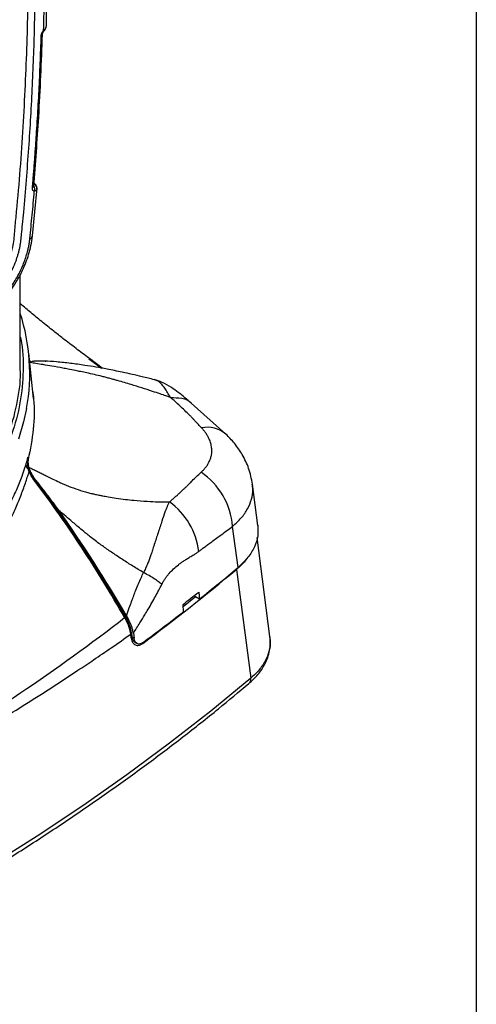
# Model space of a CAD drawing. Header units: millimetres. Extents: x 19 to 819, y 19 to 629.
# Tile 42 of 46: x 771 to 819, y 423 to 527. Entities that reach past the tile are written whole.
import ezdxf

# ---------------------------------------------------------------- set-up
doc = ezdxf.new("R2010")
doc.units = ezdxf.units.MM
doc.header["$LTSCALE"] = 3
doc.layers.add('TEXT', color=140, linetype='Continuous', lineweight=25)

msp = doc.modelspace()

# ---------------------------------------------------------------- linework, layer by layer
for p, q in [((773.755, 526.592), (773.766, 526.654)), ((773.764, 526.64), (773.764, 526.646)), ((772.428, 509.689), (772.429, 509.693)), ((772.644, 509.857), (772.457, 510.094)), ((772.302, 504.465), (772.781, 509.535)), ((772.77, 509.418), (772.765, 509.598)), ((771.009, 490.451), (771.009, 500.391)), ((772.414, 487.296), (771.9, 492.084)), ((778.252, 491.5), (778.753, 491.128)), ((779.673, 490.49), (778.314, 491.522)), ((778.753, 491.128), (779.59, 490.505)), ((792.719, 483.536), (789.061, 486.812)), ((771.826, 481.118), (771.855, 480.868)), ((771.845, 480.399), (771.826, 481.118)), ((771.829, 480.453), (771.848, 480.283)), ((796.09, 473.882), (795.524, 478.257)), ((794.001, 469.453), (793.43, 473.795)), ((797.372, 462.141), (796.02, 472.608)), ((793.822, 469.303), (793.832, 469.247)), ((793.832, 469.247), (795.341, 457.742)), ((789.523, 466.332), (788.208, 465.293)), ((789.523, 466.332), (789.32, 466.439)), ((789.931, 466.117), (789.523, 466.332)), ((789.845, 466.857), (789.931, 466.117)), ((788.228, 464.771), (788.197, 465.555)), ((782.732, 461.99), (782.675, 462.4)), ((782.748, 462.556), (782.805, 462.145)), ((782.806, 462.139), (782.805, 462.145)), ((782.807, 462.127), (783.023, 461.976)), ((782.951, 462.498), (783.023, 461.976)), ((797.34, 462.137), (797.348, 462.065)), ((783.069, 461.599), (783.291, 461.444))]:
    msp.add_line(p, q)
at = {"flags": 128}
for points in [[(773.354, 525.762), (773.356, 525.778), (773.356, 525.779)], [(773.499, 526.085), (773.506, 526.097), (773.508, 526.124), (773.498, 526.158), (773.478, 526.199)], [(772.772, 509.499), (772.77, 509.573), (772.765, 509.598)], [(771.682, 486.258), (771.368, 484.825), (770.814, 482.993)], [(772.716, 478.452), (772.705, 478.546), (772.697, 478.619)], [(795.341, 457.742), (791.136, 454.276), (786.778, 450.875), (782.269, 447.539), (777.612, 444.272), (772.81, 441.076), (767.866, 437.953), (762.784, 434.904), (757.567, 431.932), (752.219, 429.04), (746.743, 426.228), (741.143, 423.499), (735.422, 420.854), (729.585, 418.296), (723.635, 415.826), (717.576, 413.445)]]:
    msp.add_lwpolyline(points, dxfattribs=at)
for centre, radius, start, end in [((773.135, 525.814), 0.225, 293.05773, 346.53101), ((772.245, 509.723), 0.185, 286.67217, 355.86148), ((772.37, 509.483), 0.411, 16.20282, 82.03357), ((772.034, 509.404), 0.51, 334.88422, 39.72459), ((771.908, 504.55), 0.403, 286.2917, 347.78661), ((751.507, 489.929), 20.507, 349.68878, 18.00721), ((790.781, 481.315), 2.947, 48.87497, 102.46796), ((772.363, 480.422), 0.786, 187.96974, 232.11527), ((785.866, 473.196), 7.588, 4.52771, 56.17592), ((772.706, 478.321), 0.104, 70.18904, 117.8231), ((782.364, 470.254), 7.538, 6.7682, 54.31798), ((660.218, 628.132), 207.598, 306.58116, 310.06206), ((662.288, 625.969), 204.562, 308.60772, 310.08157), ((658.441, 631.441), 210.606, 308.03274, 308.60418), ((782.905, 462.67), 1.73, 116.3507, 120.38307), ((654.642, 635.646), 216.895, 306.60533, 308.01741), ((782.581, 462.539), 0.168, 304.27816, 5.6038), ((782.636, 462.13), 0.17, 304.48637, 3.13868), ((794.733, 457.649), 0.615, 312.82655, 8.69434)]:
    msp.add_arc(centre, radius, start, end)
for points, knots in [([(768.875, 562.975), (769.162, 562.811), (769.756, 562.472), (770.264, 561.363), (770.389, 559.887), (770.806, 556.247), (771.296, 550.299), (771.726, 541.985), (771.868, 533.487), (771.739, 524.827), (771.317, 516.009), (770.846, 509.493), (770.422, 505.353), (770.319, 503.743), (769.89, 502.05), (769.113, 500.413), (768.072, 498.948), (766.983, 497.89), (765.965, 497.262), (765.059, 496.726), (764.044, 496.206), (763.024, 495.247), (762.002, 494.231), (760.992, 493.299), (759.976, 492.4), (758.951, 491.537), (757.45, 490.338), (755.466, 488.878), (753.819, 487.871), (752.999, 487.37)], [0, 0, 0, 0, 0.0169455, 0.0349622, 0.05368, 0.0730827, 0.1765529, 0.2799322, 0.3833517, 0.4868539, 0.5903183, 0.6938179, 0.7132268, 0.7322601, 0.7498969, 0.7675328, 0.7851688, 0.802794, 0.8148735, 0.827832, 0.840948, 0.8572201, 0.8719605, 0.8866704, 0.9013663, 0.9160677, 0.9307921, 0.9655366, 1, 1, 1, 1]), ([(753.357, 557.393), (753.508, 557.481), (753.81, 557.655), (754.262, 557.907), (754.714, 558.151), (755.165, 558.387), (755.615, 558.615), (756.065, 558.835), (756.515, 559.047), (756.964, 559.251), (757.412, 559.447), (757.86, 559.636), (758.308, 559.816), (759.056, 560.104), (760.1, 560.468), (761.431, 560.86), (762.528, 561.118), (763.298, 561.267), (763.687, 561.332), (763.904, 561.37), (764.061, 561.405), (764.219, 561.457), (764.381, 561.53), (764.555, 561.626), (764.741, 561.734), (765.045, 561.912), (765.447, 562.147), (765.854, 562.384), (766.179, 562.575), (766.373, 562.688), (766.601, 562.822), (766.979, 563.031), (767.552, 563.27), (768.226, 563.421), (768.862, 563.432), (769.439, 563.298), (769.949, 563.027), (770.375, 562.621), (770.711, 562.094), (770.904, 561.563), (771.005, 561.105), (771.047, 560.769), (771.09, 560.394), (771.148, 559.881), (771.22, 559.217), (771.487, 556.703), (771.878, 552.386), (772.273, 546.186), (772.513, 539.884), (772.595, 533.482), (772.522, 526.987), (772.291, 520.406), (771.905, 513.744), (771.506, 508.815), (771.224, 505.782), (771.127, 504.778), (771.056, 504.083), (771.002, 503.609), (770.936, 503.245), (770.859, 502.892), (770.765, 502.537), (770.656, 502.179), (770.47, 501.642), (770.169, 500.927), (769.711, 500.061), (769.179, 499.237), (768.587, 498.48), (767.947, 497.801), (767.389, 497.32), (766.931, 496.988), (766.624, 496.793), (766.352, 496.632), (766.121, 496.497), (765.918, 496.381), (765.725, 496.27), (765.542, 496.162), (765.359, 496.053), (765.186, 495.953), (765.022, 495.86), (764.849, 495.756), (764.675, 495.651), (764.518, 495.562), (764.375, 495.473), (764.245, 495.377), (764.107, 495.265), (763.964, 495.137), (763.812, 494.989), (763.65, 494.826), (763.5, 494.673), (763.33, 494.504), (762.993, 494.173), (762.468, 493.666), (761.559, 492.817), (760.411, 491.794), (759.217, 490.8), (758.215, 490.009), (757.41, 489.399), (756.603, 488.814), (755.795, 488.254), (754.985, 487.718), (754.174, 487.205), (753.632, 486.884), (753.361, 486.724)], [0, 0, 0, 0, 0.0050879, 0.010171, 0.0152505, 0.0203275, 0.025403, 0.0304782, 0.0355542, 0.040632, 0.0457127, 0.0507975, 0.0558874, 0.0609835, 0.0764158, 0.0917764, 0.1072545, 0.1150168, 0.1191687, 0.1211972, 0.1227844, 0.1246968, 0.1266547, 0.1282572, 0.1305928, 0.1329096, 0.1385022, 0.1441758, 0.1466157, 0.1494652, 0.1507047, 0.1543171, 0.1622068, 0.1701433, 0.1780234, 0.1859632, 0.1938413, 0.2017856, 0.2096714, 0.2175956, 0.2215069, 0.2250274, 0.2281528, 0.2332104, 0.2409983, 0.2488061, 0.3112003, 0.3735427, 0.4358831, 0.4982711, 0.5607095, 0.623093, 0.6854714, 0.7478945, 0.759993, 0.7692244, 0.7755893, 0.7790892, 0.7821977, 0.7852893, 0.7883755, 0.791468, 0.7945781, 0.8022849, 0.8100379, 0.8177353, 0.8255017, 0.8332131, 0.8409685, 0.844751, 0.848756, 0.8513346, 0.8539319, 0.8565481, 0.8581728, 0.8604441, 0.862714, 0.8643401, 0.8662888, 0.8682361, 0.8701847, 0.8721309, 0.8735272, 0.8750055, 0.8765745, 0.8782415, 0.8800126, 0.8819822, 0.8840331, 0.885428, 0.8880471, 0.8960491, 0.9040686, 0.920042, 0.9360601, 0.9452275, 0.9543728, 0.9635026, 0.9726236, 0.9817424, 0.9908657, 1, 1, 1, 1]), ([(773.478, 526.199), (773.491, 526.669), (773.516, 527.607), (773.544, 529.01), (773.566, 530.409), (773.581, 531.803), (773.588, 533.193), (773.588, 534.579), (773.58, 535.961), (773.566, 537.339), (773.544, 538.712), (773.515, 540.081), (773.49, 540.991), (773.477, 541.445)], [0, 0, 0, 0, 0.0909342, 0.1818533, 0.2727607, 0.3636598, 0.4545538, 0.5454462, 0.6363402, 0.7272393, 0.8181467, 0.9090658, 1, 1, 1, 1]), ([(773.764, 526.646), (773.805, 528.481), (773.885, 532.06), (773.876, 537.112), (773.799, 540.312), (773.763, 541.815)], [0, 0, 0, 0, 0.358138, 0.6986103, 1, 1, 1, 1]), ([(773.478, 526.199), (773.519, 526.237), (773.602, 526.313), (773.693, 526.426), (773.746, 526.52), (773.753, 526.575), (773.755, 526.592)], [0, 0, 0, 0, 0.2814399, 0.5710557, 0.8663176, 1, 1, 1, 1]), ([(773.499, 526.085), (773.549, 526.145), (773.634, 526.248), (773.726, 526.42), (773.748, 526.532), (773.76, 526.594)], [0, 0, 0, 0, 0.3838455, 0.6621642, 1, 1, 1, 1]), ([(772.298, 509.545), (772.339, 510.039), (772.421, 511.025), (772.535, 512.5), (772.641, 513.972), (772.741, 515.439), (772.832, 516.903), (772.916, 518.364), (772.993, 519.82), (773.062, 521.273), (773.124, 522.721), (773.178, 524.167), (773.208, 525.127), (773.223, 525.607)], [0, 0, 0, 0, 0.0909352, 0.1818547, 0.2727621, 0.3636608, 0.4545543, 0.545446, 0.6363394, 0.7272381, 0.8181454, 0.9090649, 1, 1, 1, 1]), ([(772.427, 509.68), (772.62, 512.132), (773.046, 517.551), (773.245, 522.857), (773.354, 525.762)], [0, 0, 0, 0, 0.45248049, 1, 1, 1, 1]), ([(773.223, 525.607), (773.224, 525.626), (773.226, 525.664), (773.236, 525.724), (773.251, 525.785), (773.272, 525.849), (773.309, 525.942), (773.373, 526.067), (773.443, 526.155), (773.478, 526.199)], [0, 0, 0, 0, 0.0990059, 0.1972175, 0.2959184, 0.3963733, 0.4997828, 0.7455038, 1, 1, 1, 1]), ([(773.356, 525.781), (773.357, 525.795), (773.36, 525.825), (773.383, 525.901), (773.429, 525.995), (773.475, 526.054), (773.499, 526.085)], [0, 0, 0, 0, 0.18989769, 0.41503053, 0.68323477, 1, 1, 1, 1]), ([(772.361, 509.898), (772.393, 509.906), (772.454, 509.92), (772.553, 509.913), (772.628, 509.889), (772.647, 509.848), (772.651, 509.841)], [0, 0, 0, 0, 0.2524627, 0.4844812, 0.9091952, 1, 1, 1, 1]), ([(772.765, 509.598), (772.756, 509.635), (772.741, 509.699), (772.698, 509.785), (772.671, 509.823), (772.656, 509.844)], [0, 0, 0, 0, 0.38179417, 0.66380747, 1, 1, 1, 1]), ([(772.021, 504.163), (772.063, 504.583), (772.149, 505.424), (772.27, 506.681), (772.386, 507.936), (772.459, 508.77), (772.496, 509.188)], [0, 0, 0, 0, 0.2500035, 0.5000001, 0.7499966, 1, 1, 1, 1]), ([(772.496, 509.188), (772.48, 509.192), (772.448, 509.2), (772.405, 509.224), (772.369, 509.257), (772.329, 509.313), (772.294, 509.404), (772.297, 509.498), (772.298, 509.545)], [0, 0, 0, 0, 0.1261033, 0.2500978, 0.3740866, 0.500173, 0.7488847, 1, 1, 1, 1]), ([(772.767, 509.442), (772.767, 509.424), (772.765, 509.368), (772.715, 509.29), (772.624, 509.216), (772.538, 509.197), (772.496, 509.188)], [0, 0, 0, 0, 0.1412347, 0.4337429, 0.7221338, 1, 1, 1, 1]), ([(766.463, 495.393), (766.907, 495.681), (767.71, 496.202), (768.729, 497.164), (769.463, 497.995), (770.061, 498.781), (770.664, 499.697), (771.341, 500.958), (771.847, 502.266), (772.169, 503.483), (772.256, 504.127), (772.302, 504.465)], [0, 0, 0, 0, 0.1574295, 0.2844713, 0.3802632, 0.4502282, 0.5405337, 0.6613409, 0.8145233, 0.9027849, 1, 1, 1, 1]), ([(766.67, 495.848), (766.741, 495.89), (766.884, 495.975), (767.097, 496.113), (767.309, 496.258), (767.518, 496.412), (767.726, 496.573), (767.933, 496.742), (768.138, 496.919), (768.341, 497.103), (768.778, 497.522), (769.427, 498.231), (770.221, 499.316), (770.905, 500.489), (771.361, 501.517), (771.645, 502.342), (771.798, 502.891), (771.903, 503.366), (771.975, 503.769), (772.005, 504.032), (772.021, 504.163)], [0, 0, 0, 0, 0.0281917, 0.0561959, 0.0840492, 0.1117886, 0.1394515, 0.1670759, 0.1946996, 0.2223608, 0.2500972, 0.3755792, 0.499688, 0.6250512, 0.7494918, 0.8119349, 0.8744537, 0.9162633, 0.9580534, 1, 1, 1, 1]), ([(778.287, 491.547), (777.822, 491.891), (776.892, 492.581), (775.648, 493.538), (774.647, 494.324), (773.9, 494.918), (773.278, 495.42), (772.687, 495.902), (772.132, 496.36), (771.574, 496.824), (771.205, 497.135), (771.009, 497.301)], [0, 0, 0, 0, 0.1863178, 0.3725391, 0.5056154, 0.5961315, 0.6802503, 0.7625757, 0.8428898, 0.9164337, 1, 1, 1, 1]), ([(771.009, 493.81), (771.026, 493.741), (771.323, 492.553), (771.366, 490.213), (771.087, 486.829), (770.172, 483.474), (768.709, 480.188), (766.691, 477.001), (764.141, 473.943), (761.086, 471.044), (757.552, 468.332), (753.576, 465.832), (749.194, 463.571), (744.449, 461.567), (739.387, 459.842), (734.057, 458.411), (728.509, 457.29), (722.798, 456.487), (716.978, 456.012), (711.105, 455.868), (705.236, 456.057), (699.427, 456.577), (693.735, 457.424), (688.215, 458.589), (682.917, 460.059), (677.901, 461.827), (673.181, 463.853), (670.353, 465.417), (668.939, 466.198)], [0, 0, 0, 0, 0.0024846, 0.0423852, 0.0822859, 0.1221865, 0.1620871, 0.2019877, 0.2418883, 0.2817889, 0.3216895, 0.3615902, 0.4014908, 0.4413914, 0.481292, 0.5211926, 0.5610932, 0.6009938, 0.6408945, 0.6807951, 0.7206957, 0.7605963, 0.8004969, 0.8403975, 0.8802982, 0.9201988, 0.9600994, 1, 1, 1, 1]), ([(772.079, 491.103), (772.053, 491.191), (772.016, 491.319), (771.976, 491.447), (771.964, 491.488)], [0, 0, 0, 0, 0.6831296, 1, 1, 1, 1]), ([(772.076, 491.091), (772.115, 491.147), (772.163, 491.179), (772.27, 491.226), (772.33, 491.241), (772.523, 491.273), (772.672, 491.279), (772.842, 491.278)], [0, 0, 0, 0, 0.25, 0.25, 0.5, 0.5, 1, 1, 1, 1]), ([(786.885, 487.4), (786.841, 487.416), (786.677, 487.474), (786.309, 487.603), (785.719, 487.803), (784.872, 488.085), (783.852, 488.415), (782.858, 488.723), (782.004, 488.978), (781.401, 489.151), (780.905, 489.292), (780.502, 489.406), (780.084, 489.518), (779.522, 489.66), (778.838, 489.822), (778.08, 489.992), (777.414, 490.132), (776.758, 490.265), (776.131, 490.39), (775.301, 490.546), (774.413, 490.707), (773.467, 490.867), (772.71, 490.989), (772.27, 491.063), (772.076, 491.095)], [0, 0, 0, 0, 0.0089111, 0.0335582, 0.0748425, 0.1282341, 0.2042, 0.2794041, 0.3266068, 0.3739843, 0.3991323, 0.4249056, 0.4540597, 0.4817959, 0.536294, 0.5897863, 0.6328322, 0.6697502, 0.7217827, 0.7597197, 0.838816, 0.9044444, 0.9578428, 1, 1, 1, 1]), ([(772.842, 491.278), (773.093, 491.281), (773.386, 491.284), (773.67, 491.253), (773.712, 491.248)], [0, 0, 0, 0, 0.85393198, 1, 1, 1, 1]), ([(785.168, 489.277), (784.737, 489.387), (783.592, 489.678), (781.924, 490.048), (780.298, 490.378), (778.989, 490.619), (777.695, 490.827), (776.302, 491.017), (774.841, 491.179), (774.004, 491.231), (773.596, 491.257)], [0, 0, 0, 0, 0.1028358, 0.2726366, 0.4052273, 0.5040556, 0.6031483, 0.7359548, 0.8714984, 1, 1, 1, 1]), ([(652.009, 490.444), (652.064, 489.32), (652.175, 487.072), (653.065, 483.733), (654.478, 480.457), (656.45, 477.278), (658.95, 474.226), (661.957, 471.33), (665.441, 468.618), (669.369, 466.117), (673.702, 463.849), (678.4, 461.838), (683.416, 460.103), (688.703, 458.659), (694.209, 457.522), (699.883, 456.702), (705.668, 456.207), (711.509, 456.041), (717.351, 456.207), (723.136, 456.703), (728.809, 457.523), (734.315, 458.661), (739.602, 460.105), (744.619, 461.841), (749.316, 463.852), (753.65, 466.12), (757.577, 468.622), (761.061, 471.334), (764.068, 474.23), (766.569, 477.283), (768.535, 480.462), (769.972, 483.737), (770.774, 487.076), (771.105, 489.328), (771.009, 490.45), (771.009, 490.451)], [0, 0, 0, 0, 0.0312395, 0.0624895, 0.0937395, 0.1249895, 0.1562395, 0.1874895, 0.2187395, 0.2499895, 0.2812395, 0.3124895, 0.3437395, 0.3749895, 0.4062395, 0.4374895, 0.4687395, 0.4999895, 0.5312395, 0.5624895, 0.5937395, 0.6249895, 0.6562395, 0.6874895, 0.7187395, 0.7499895, 0.7812395, 0.8124895, 0.8437395, 0.8749895, 0.9062395, 0.9374895, 0.9687395, 0.9999895, 1, 1, 1, 1]), ([(789.061, 486.812), (788.835, 487.004), (788.356, 487.41), (787.661, 487.97), (786.866, 488.534), (786.018, 489.029), (785.421, 489.21), (785.139, 489.296)], [0, 0, 0, 0, 0.15692581, 0.33144015, 0.51489289, 0.77063765, 1, 1, 1, 1]), ([(786.885, 487.4), (786.767, 487.582), (786.529, 487.952), (786.284, 488.386), (785.992, 488.758), (785.707, 489.036), (785.443, 489.213), (785.246, 489.258), (785.168, 489.276)], [0, 0, 0, 0, 0.17475622, 0.35490722, 0.51719673, 0.70022844, 0.88237671, 1, 1, 1, 1]), ([(772.298, 488.102), (772.343, 487.817), (772.554, 486.477), (772.466, 484.053), (772.058, 481.928), (771.855, 480.866)], [0, 0, 0, 0, 0.1186625, 0.5593276, 1, 1, 1, 1]), ([(790.145, 484.193), (790.036, 484.309), (789.83, 484.527), (789.546, 484.825), (789.366, 485.026), (789.241, 485.168), (789.126, 485.294), (788.876, 485.547), (788.481, 485.928), (787.997, 486.388), (787.547, 486.805), (787.186, 487.135), (786.977, 487.319), (786.885, 487.4)], [0, 0, 0, 0, 0.1014806, 0.1909789, 0.2675669, 0.2833849, 0.321399, 0.3837717, 0.5222493, 0.6841136, 0.8225508, 0.9215228, 1, 1, 1, 1]), ([(786.885, 487.4), (787.28, 487.395), (788.089, 487.385), (788.827, 487.114), (789.054, 486.814), (789.058, 486.809)], [0, 0, 0, 0, 0.4845352, 0.9911184, 1, 1, 1, 1]), ([(790.09, 479.5), (790.133, 479.539), (790.219, 479.617), (790.341, 479.739), (790.457, 479.866), (790.567, 479.997), (790.67, 480.133), (790.765, 480.273), (790.854, 480.418), (790.947, 480.591), (791.039, 480.796), (791.131, 481.061), (791.201, 481.344), (791.237, 481.698), (791.228, 482.095), (791.138, 482.549), (790.989, 482.958), (790.807, 483.317), (790.614, 483.622), (790.397, 483.915), (790.228, 484.101), (790.145, 484.193)], [0, 0, 0, 0, 0.0298831, 0.0601445, 0.090794, 0.1218416, 0.1532976, 0.1851729, 0.2174786, 0.2502264, 0.2990425, 0.3503814, 0.4182262, 0.4758267, 0.567475, 0.6588074, 0.7501982, 0.8154299, 0.8787445, 0.9402391, 1, 1, 1, 1]), ([(795.524, 478.25), (795.415, 478.812), (795.206, 479.885), (794.508, 481.334), (793.685, 482.549), (793.028, 483.22), (792.719, 483.536)], [0, 0, 0, 0, 0.289729, 0.5535692, 0.7902697, 1, 1, 1, 1]), ([(771.826, 481.118), (771.803, 481.04), (771.759, 480.892), (771.694, 480.679), (771.637, 480.491), (771.601, 480.369), (771.585, 480.313)], [0, 0, 0, 0, 0.3070709, 0.5760145, 0.8069367, 1, 1, 1, 1]), ([(771.881, 479.802), (771.869, 479.857), (771.843, 479.985), (771.811, 480.207), (771.792, 480.442), (771.789, 480.644), (771.795, 480.812), (771.806, 480.961), (771.82, 481.068), (771.826, 481.118)], [0, 0, 0, 0, 0.1281188, 0.295289, 0.4999188, 0.656501, 0.7500187, 0.8817493, 1, 1, 1, 1]), ([(771.855, 480.866), (771.848, 480.834), (771.834, 480.77), (771.824, 480.67), (771.821, 480.568), (771.829, 480.429), (771.855, 480.249), (771.903, 480.098), (771.926, 480.023)], [0, 0, 0, 0, 0.1271042, 0.2526278, 0.3772184, 0.5014647, 0.7519388, 1, 1, 1, 1]), ([(771.585, 480.313), (771.548, 480.188), (771.425, 479.769), (771.203, 479.11), (770.908, 478.347), (770.589, 477.607), (770.218, 476.834), (769.775, 476.005), (769.24, 475.102), (768.469, 473.927), (767.488, 472.613), (766.412, 471.347), (765.42, 470.276), (763.935, 468.779), (761.677, 466.768), (758.939, 464.713), (756.429, 463.06), (753.563, 461.345), (750.166, 459.587), (746.332, 457.895), (743.549, 456.811), (741.398, 456.041), (739.981, 455.562), (738.618, 455.12), (737.163, 454.666), (735.454, 454.164), (733.048, 453.51), (730.702, 452.944), (728.037, 452.382), (726.068, 452.026), (724.373, 451.773), (723.293, 451.628), (722.368, 451.518), (721.502, 451.428), (720.974, 451.383), (720.769, 451.366)], [0, 0, 0, 0, 0.0085721, 0.0287436, 0.0461882, 0.0630923, 0.0823928, 0.103051, 0.1250906, 0.1510201, 0.1935669, 0.2278634, 0.2520282, 0.2799452, 0.3494687, 0.418698, 0.4583416, 0.5000032, 0.5812898, 0.6370625, 0.6883508, 0.7117865, 0.7352086, 0.7519147, 0.7721396, 0.7989341, 0.8257447, 0.8746288, 0.897004, 0.9355428, 0.9548019, 0.9654232, 0.9789637, 0.9918572, 1, 1, 1, 1]), ([(721.093, 450.599), (721.382, 450.627), (722.129, 450.698), (723.399, 450.825), (724.713, 450.962), (726.293, 451.135), (728.12, 451.347), (729.999, 451.583), (731.656, 451.819), (733.157, 452.06), (734.623, 452.327), (735.922, 452.59), (737.347, 452.902), (740.251, 453.593), (744.597, 454.902), (749.839, 456.987), (754.505, 459.352), (758.436, 461.805), (761.166, 463.842), (762.987, 465.413), (764.203, 466.565), (765.209, 467.609), (766.089, 468.62), (766.819, 469.53), (767.48, 470.411), (768.211, 471.46), (768.975, 472.667), (769.763, 474.085), (770.459, 475.539), (771.06, 476.981), (771.472, 478.117), (771.726, 478.878), (771.856, 479.282), (771.917, 479.479), (771.944, 479.565)], [0, 0, 0, 0, 0.0114868, 0.0297119, 0.0506524, 0.0640598, 0.0931086, 0.1243512, 0.1404024, 0.1611054, 0.1864628, 0.2017425, 0.2161154, 0.2473281, 0.3273914, 0.4115007, 0.4995994, 0.5714519, 0.6373987, 0.6723572, 0.6971851, 0.726613, 0.7507675, 0.7708285, 0.7915769, 0.8130163, 0.8440866, 0.8749446, 0.90959, 0.9422356, 0.9723492, 0.9864786, 0.9941079, 1, 1, 1, 1]), ([(771.847, 480.288), (771.847, 480.29), (771.847, 480.294), (771.847, 480.29), (771.848, 480.28), (771.85, 480.264), (771.853, 480.242), (771.858, 480.213), (771.863, 480.178), (771.871, 480.136), (771.88, 480.088), (771.893, 480.027), (771.908, 479.961), (771.928, 479.886), (771.948, 479.812), (771.963, 479.758), (771.97, 479.732)], [0, 0, 0, 0, 0.0120902, 0.0276002, 0.0512054, 0.0843242, 0.1274585, 0.1808402, 0.2446004, 0.3188244, 0.403573, 0.4988917, 0.6393337, 0.7482823, 0.8778488, 1, 1, 1, 1]), ([(771.944, 479.565), (771.933, 479.603), (771.909, 479.68), (771.89, 479.76), (771.881, 479.802)], [0, 0, 0, 0, 0.486163, 1, 1, 1, 1]), ([(771.926, 480.023), (771.999, 479.99), (772.148, 479.921), (772.379, 479.811), (772.669, 479.672), (773.016, 479.501), (773.435, 479.295), (773.915, 479.054), (774.487, 478.771), (775.071, 478.492), (775.785, 478.166), (776.614, 477.835), (777.455, 477.558), (778.121, 477.371), (778.56, 477.26), (778.99, 477.162), (779.316, 477.094), (779.579, 477.042), (779.765, 477.009), (779.999, 476.964), (780.471, 476.88), (781.184, 476.766), (782.088, 476.644), (783.18, 476.527), (784.334, 476.437), (785.39, 476.388), (786.169, 476.374), (786.562, 476.376), (786.761, 476.377)], [0, 0, 0, 0, 0.0151807, 0.0313507, 0.0485187, 0.0763928, 0.1048515, 0.1371213, 0.1783643, 0.226231, 0.2600531, 0.327505, 0.3955164, 0.4287614, 0.4598133, 0.4824482, 0.5139435, 0.5240768, 0.5343345, 0.550767, 0.5703121, 0.6273165, 0.6914514, 0.7489529, 0.8433581, 0.9206652, 0.9597523, 1, 1, 1, 1]), ([(772.697, 478.619), (772.665, 478.66), (772.578, 478.772), (772.453, 478.952), (772.334, 479.143), (772.23, 479.328), (772.141, 479.501), (772.064, 479.669), (772.006, 479.809), (771.961, 479.926), (771.937, 479.992), (771.926, 480.023)], [0, 0, 0, 0, 0.0926672, 0.2500184, 0.3890069, 0.4983315, 0.635144, 0.7474252, 0.8447369, 0.9288004, 1, 1, 1, 1]), ([(772.063, 479.512), (772.062, 479.514), (772.061, 479.517), (772.058, 479.524), (772.053, 479.535), (772.044, 479.555), (772.031, 479.587), (772.012, 479.634), (771.994, 479.687), (771.984, 479.72), (771.979, 479.735)], [0, 0, 0, 0, 0.0220019, 0.0435729, 0.0854221, 0.1639485, 0.3003104, 0.4902425, 0.7646602, 1, 1, 1, 1]), ([(772.063, 479.512), (772.081, 479.473), (772.118, 479.394), (772.181, 479.271), (772.252, 479.144), (772.329, 479.013), (772.415, 478.878), (772.508, 478.739), (772.608, 478.596), (772.68, 478.501), (772.716, 478.452)], [0, 0, 0, 0, 0.1123965, 0.2283852, 0.3479999, 0.4712488, 0.5981173, 0.7285699, 0.8625532, 1, 1, 1, 1]), ([(786.761, 476.377), (786.847, 476.449), (787.028, 476.6), (787.305, 476.841), (787.578, 477.085), (787.805, 477.292), (787.984, 477.459), (788.102, 477.576), (788.209, 477.681), (788.304, 477.767), (788.413, 477.86), (788.529, 477.961), (788.653, 478.079), (788.783, 478.206), (788.902, 478.33), (789.028, 478.464), (789.262, 478.71), (789.617, 479.071), (789.932, 479.356), (790.09, 479.5)], [0, 0, 0, 0, 0.0716591, 0.1502912, 0.2359344, 0.307673, 0.3488427, 0.3949953, 0.4162618, 0.4465264, 0.4777355, 0.5082904, 0.5455329, 0.5890405, 0.6273893, 0.6588254, 0.7105093, 0.8543792, 1, 1, 1, 1]), ([(782.03, 464.163), (780.591, 466.65), (779.1, 469.099), (775.975, 473.883), (774.353, 476.197), (772.657, 478.413)], [0, 0, 0, 0, 0.5, 0.5, 1, 1, 1, 1]), ([(775.09, 475.46), (774.702, 476.004), (774.308, 476.539), (773.508, 477.59), (773.104, 478.107), (772.697, 478.619)], [0, 0, 0, 0, 0.5, 0.5, 1, 1, 1, 1]), ([(772.741, 478.419), (774.434, 476.217), (776.065, 473.903), (779.194, 469.144), (780.694, 466.699), (782.137, 464.22)], [0, 0, 0, 0, 0.5, 0.5, 1, 1, 1, 1]), ([(793.43, 473.795), (793.749, 474.086), (794.386, 474.669), (795.042, 475.64), (795.449, 476.651), (795.607, 477.535), (795.52, 478.07), (795.489, 478.259)], [0, 0, 0, 0, 0.2200708, 0.4398807, 0.6595263, 0.879096, 1, 1, 1, 1]), ([(786.761, 476.377), (786.739, 476.341), (786.695, 476.267), (786.632, 476.145), (786.566, 476.01), (786.474, 475.806), (786.351, 475.495), (786.144, 474.91), (785.848, 474.014), (785.538, 473.04), (785.262, 472.183), (785.072, 471.602), (784.9, 471.092), (784.758, 470.666), (784.615, 470.26), (784.44, 469.821), (784.244, 469.366), (784.094, 469.06), (784.02, 468.909)], [0, 0, 0, 0, 0.0191994, 0.0402604, 0.0631845, 0.0879691, 0.1417213, 0.2111951, 0.3545971, 0.525709, 0.5994066, 0.6816377, 0.7424418, 0.7859818, 0.8354731, 0.8882187, 0.9446614, 1, 1, 1, 1]), ([(784.02, 468.909), (783.831, 469.023), (783.455, 469.248), (782.899, 469.59), (782.354, 469.933), (781.82, 470.275), (781.297, 470.618), (780.786, 470.962), (780.286, 471.306), (779.798, 471.649), (779.292, 472.015), (778.784, 472.392), (778.297, 472.766), (777.788, 473.174), (777.151, 473.72), (776.409, 474.35), (775.688, 474.955), (775.269, 475.309), (775.09, 475.46)], [0, 0, 0, 0, 0.0596502, 0.1184319, 0.1763495, 0.2334081, 0.2896137, 0.3449728, 0.3994927, 0.4531814, 0.5060479, 0.567824, 0.6239035, 0.6720399, 0.7442208, 0.8508683, 0.936152, 1, 1, 1, 1]), ([(789.849, 471.142), (789.944, 471.215), (790.146, 471.371), (790.47, 471.614), (790.834, 471.885), (791.425, 472.322), (792.299, 472.962), (793.03, 473.5), (793.43, 473.795)], [0, 0, 0, 0, 0.0783006, 0.1678073, 0.2685277, 0.3804671, 0.6607729, 1, 1, 1, 1]), ([(796.079, 473.919), (796.1, 473.539), (796.144, 472.768), (795.77, 471.621), (795.101, 470.487), (794.373, 469.803), (794.001, 469.453)], [0, 0, 0, 0, 0.2412716, 0.4902601, 0.7392518, 1, 1, 1, 1]), ([(785.948, 467.653), (785.974, 467.704), (786.027, 467.807), (786.112, 467.957), (786.201, 468.106), (786.295, 468.251), (786.395, 468.395), (786.499, 468.536), (786.608, 468.675), (786.831, 468.943), (787.195, 469.321), (787.612, 469.675), (787.97, 469.94), (788.257, 470.136), (788.579, 470.344), (788.874, 470.526), (789.13, 470.681), (789.356, 470.811), (789.594, 470.952), (789.767, 471.081), (789.849, 471.142)], [0, 0, 0, 0, 0.02590482, 0.05216255, 0.07885223, 0.10604912, 0.1338244, 0.16224489, 0.19137296, 0.22126659, 0.33864025, 0.46765813, 0.53149314, 0.60346754, 0.67973124, 0.7700431, 0.82249743, 0.87006538, 0.93824813, 1, 1, 1, 1]), ([(794.86, 470.333), (794.815, 470.265), (794.559, 469.879), (794.16, 469.532), (793.832, 469.247)], [0, 0, 0, 0, 0.1764601, 1, 1, 1, 1]), ([(782.232, 464.356), (782.328, 464.631), (782.504, 465.136), (782.758, 465.841), (782.988, 466.46), (783.229, 467.084), (783.484, 467.716), (783.751, 468.341), (783.934, 468.728), (784.02, 468.909)], [0, 0, 0, 0, 0.1784522, 0.3274329, 0.4589864, 0.5827872, 0.7375998, 0.8766368, 1, 1, 1, 1]), ([(785.948, 467.653), (785.855, 467.74), (785.74, 467.835), (785.47, 468.039), (785.315, 468.147), (784.977, 468.368), (784.793, 468.48), (784.413, 468.7), (784.216, 468.808), (784.02, 468.909)], [0, 0, 0, 0, 0.25, 0.25, 0.5, 0.5, 0.75, 0.75, 1, 1, 1, 1]), ([(782.951, 462.498), (783.182, 462.867), (783.587, 463.517), (784.104, 464.36), (784.529, 465.065), (784.905, 465.713), (785.281, 466.384), (785.628, 467.025), (785.844, 467.448), (785.948, 467.653)], [0, 0, 0, 0, 0.22098479, 0.3881346, 0.50147857, 0.63700821, 0.76521422, 0.88617896, 1, 1, 1, 1]), ([(732.092, 435.717), (736.829, 437.69), (741.446, 439.737), (750.395, 444.045), (754.728, 446.308), (763.1, 451.077), (767.122, 453.573), (774.827, 458.752), (778.508, 461.431), (782.03, 464.163)], [0, 0, 0, 0, 0.25, 0.25, 0.5, 0.5, 0.75, 0.75, 1, 1, 1, 1]), ([(782.675, 462.4), (782.669, 462.447), (782.656, 462.539), (782.628, 462.682), (782.594, 462.827), (782.554, 462.973), (782.509, 463.12), (782.44, 463.317), (782.339, 463.567), (782.197, 463.868), (782.086, 464.064), (782.03, 464.163)], [0, 0, 0, 0, 0.0842093, 0.1681371, 0.2516417, 0.3345853, 0.4168356, 0.4982673, 0.6638443, 0.8314446, 1, 1, 1, 1]), ([(782.748, 462.556), (782.73, 462.685), (782.704, 462.818), (782.633, 463.093), (782.588, 463.235), (782.433, 463.657), (782.297, 463.945), (782.137, 464.22)], [0, 0, 0, 0, 0.25, 0.25, 0.5, 0.5, 1, 1, 1, 1]), ([(782.951, 462.498), (782.931, 462.642), (782.898, 462.792), (782.81, 463.1), (782.755, 463.259), (782.567, 463.735), (782.412, 464.05), (782.232, 464.356)], [0, 0, 0, 0, 0.25, 0.25, 0.5, 0.5, 1, 1, 1, 1]), ([(732.622, 433.889), (733.068, 434.096), (733.938, 434.501), (735.201, 435.096), (736.388, 435.661), (737.5, 436.196), (738.538, 436.7), (740.392, 437.607), (742.967, 438.889), (747.484, 441.2), (752.894, 444.073), (759.199, 447.586), (765.321, 451.152), (770.265, 454.177), (774.208, 456.685), (776.676, 458.299), (778.836, 459.746), (780.697, 461.014), (781.991, 461.921), (782.675, 462.4)], [0, 0, 0, 0, 0.024017, 0.0467645, 0.0682426, 0.0884512, 0.1073905, 0.1250604, 0.190258, 0.2500003, 0.3785473, 0.5000002, 0.621452, 0.7500001, 0.8097418, 0.87494, 0.9115493, 0.9532358, 1, 1, 1, 1]), ([(782.732, 461.99), (782.738, 461.954), (782.749, 461.883), (782.773, 461.784), (782.803, 461.692), (782.839, 461.606), (782.901, 461.489), (783.002, 461.36), (783.158, 461.256), (783.336, 461.209), (783.509, 461.221), (783.665, 461.268), (783.802, 461.333), (783.893, 461.396), (783.938, 461.428)], [0, 0, 0, 0, 0.0504614, 0.1004523, 0.150271, 0.200219, 0.2505956, 0.3752592, 0.5002593, 0.6247943, 0.7499564, 0.8332447, 0.9161835, 1, 1, 1, 1]), ([(783.073, 461.605), (783.015, 461.655), (782.889, 461.763), (782.836, 461.999), (782.807, 462.127)], [0, 0, 0, 0, 0.4597298, 1, 1, 1, 1]), ([(783.976, 461.531), (783.868, 461.451), (783.76, 461.398), (783.55, 461.354), (783.451, 461.363), (783.187, 461.483), (783.063, 461.69), (783.023, 461.976)], [0, 0, 0, 0, 0.25, 0.25, 0.5, 0.5, 1, 1, 1, 1]), ([(795.154, 457.2), (795.44, 457.463), (796.078, 458.051), (796.847, 459.156), (797.282, 460.273), (797.436, 461.303), (797.394, 461.852), (797.372, 462.137)], [0, 0, 0, 0, 0.1843883, 0.4116986, 0.6844633, 0.836375, 1, 1, 1, 1]), ([(797.348, 462.065), (797.373, 461.901), (797.449, 461.401), (797.298, 460.558), (796.905, 459.567), (796.268, 458.611), (795.65, 458.032), (795.341, 457.742)], [0, 0, 0, 0, 0.108937, 0.3309857, 0.5546589, 0.7770046, 1, 1, 1, 1]), ([(717.361, 412.895), (718.23, 413.224), (720.85, 414.218), (725.14, 415.95), (730.235, 418.086), (735.246, 420.292), (740.176, 422.563), (745.021, 424.899), (749.777, 427.298), (754.443, 429.759), (759.016, 432.282), (763.493, 434.864), (767.871, 437.506), (772.148, 440.204), (776.323, 442.959), (780.391, 445.769), (784.353, 448.632), (788.202, 451.548), (791.812, 454.401), (794.08, 456.305), (795.147, 457.202)], [0, 0, 0, 0, 0.02836662, 0.08560559, 0.14289551, 0.20023201, 0.25761123, 0.31502978, 0.37248472, 0.4299735, 0.48749394, 0.54504422, 0.60262287, 0.6602287, 0.71786087, 0.77551879, 0.83320213, 0.89091091, 0.94864546, 1, 1, 1, 1])]:
    msp.add_open_spline(points, degree=3, knots=knots)
for points in [[(773.766, 526.654), (773.766, 526.667), (773.765, 526.68), (773.764, 526.692)], [(771.881, 479.802), (771.928, 479.79), (771.964, 479.766), (771.979, 479.735)], [(772.657, 478.413), (772.365, 478.795), (772.121, 479.18), (771.944, 479.565)], [(771.944, 479.565), (771.995, 479.56), (772.039, 479.541), (772.063, 479.512)], [(772.716, 478.452), (772.724, 478.441), (772.733, 478.43), (772.741, 478.419)], [(782.232, 464.356), (779.992, 468.181), (777.615, 471.926), (775.09, 475.46)]]:
    msp.add_open_spline(points, degree=3)
at = {"layer": 'TEXT'}
msp.add_line((819.15, 628.65), (819.15, 19.05), dxfattribs=at)

doc.saveas('drawing.dxf')
